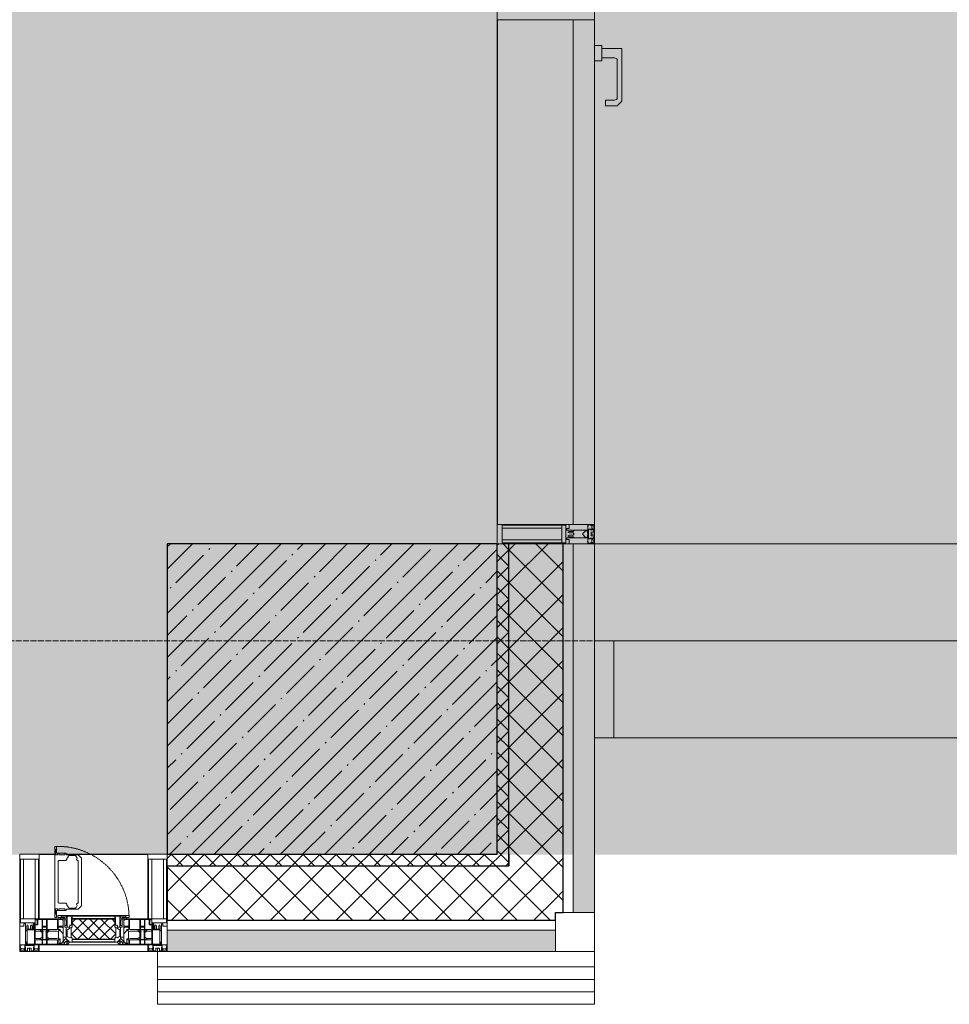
# Model space of a CAD drawing. Header units: millimetres. Extents: x -521669 to 178656, y -69521 to 500758.
# Tile 75 of 256: x -175633 to -173239, y 458477 to 461013. Entities that reach past the tile are written whole.
import ezdxf

# ---------------------------------------------------------------- set-up
doc = ezdxf.new("R2010")
doc.units = ezdxf.units.MM
doc.linetypes.add('-D1-02х01', pattern=[3, 2, -1])
doc.linetypes.add('-D1d1-15x02', pattern=[19, 15, -2, 0, -2])
for name, color, linetype, lineweight in [('_0', 7, 'Continuous', 13), ('A-DETL-GENF', 7, 'Continuous', 5), ('A-DETL-MBND', 7, 'Continuous', 9), ('A-GLAZ', 7, 'Continuous', 5), ('A-GLAZ-CURT', 8, 'Continuous', 5), ('A-GLAZ-CWMG', 8, 'Continuous', 5), ('A-WALL', 7, 'Continuous', 5), ('A-WALL-FNSH', 8, 'Continuous', 5), ('I-WALL', 7, 'Continuous', 5), ('S-COLS', 7, 'Continuous', 5), ('S-GRID', 7, 'Continuous', 5), ('Ограждение', 7, 'Continuous', 5)]:
    doc.layers.add(name, color=color, linetype=linetype, lineweight=lineweight)
pattern_1 = [(45, (0, 0), (-21.213203, 21.213203), []), (135, (0, 0), (-21.213203, -21.213203), [])]
pattern_2 = [(45, (0, 0), (-42.4264, 42.4264), []), (135, (0, 0), (-42.4264, -42.4264), [])]

# ---------------------------------------------------------------- blocks, each defined once
blk = doc.blocks.new('A_PAN_DOR_Структурные - EXT_3_Single_Витраж-5276311-50_AS_M_L34')
at = {"layer": 'A-DETL-MBND'}
blk.add_hatch(color=256, dxfattribs=at).paths.add_polyline_path([(-427.8, 29), (-427.8, 59), (-439.8, 71), (-575.8, 71), (-576, 19), (-583.8, 19), (-583.8, 0), (-543.8, 0), (-543.8, 19), (-551.8, 19.8), (-550.8, 55.5), (-548.3, 58.1), (-544.8, 59), (-446.3, 58.1), (-443.7, 55.5), (-442.8, 52), (-442.8, 29), (-439.8, 29)])
for p, q in [((-575.8, 71), (-575.8, 19)), ((-439.8, 71), (-575.8, 71)), ((-551.8, 19), (-551.8, 52)), ((-544.8, 59), (-449.8, 59)), ((-442.8, 52), (-442.8, 29)), ((-427.8, 59), (-439.8, 71)), ((-427.8, 29), (-427.8, 59)), ((-442.8, 29), (-427.8, 29)), ((-575.8, 19), (-583.8, 19)), ((-583.8, 19), (-583.8, 0)), ((-551.8, 19), (-575.8, 19)), ((-543.8, 19), (-551.8, 19)), ((-543.8, 0), (-543.8, 19))]:
    blk.add_line(p, q, dxfattribs=at)
for centre, start, end in [((-544.8, 52), 90, 180), ((-449.8, 52), 0, 90)]:
    blk.add_arc(centre, 7, start, end, dxfattribs=at)
blk = doc.blocks.new('Rectangular Mullion - R_StandardFrame_50Wx250H_ALU-3934083-50_AS_M_L34')
at = {"layer": 'A-DETL-MBND'}
for p, q in [((18150, -200), (18150, 50)), ((19900, 50), (18150, 50)), ((19650, -200), (18150, -200))]:
    blk.add_line(p, q, dxfattribs=at)
blk = doc.blocks.new('Rectangular Mullion - R_StandardFrame_50Wx250H_ALU-5000603-50_AS_M_L34')
at = {"layer": 'A-DETL-MBND'}
for p, q in [((-50, 0), (-50, 250)), ((-50, 250), (0, 250)), ((0, 0), (-50, 0))]:
    blk.add_line(p, q, dxfattribs=at)
blk = doc.blocks.new('System Panel - A_PAN_Glass-5157741-50_AS_M_L34')
at = {"layer": 'A-GLAZ-CURT'}
for p, q in [((650, 55), (-650, 55)), ((-650, 55), (-650, 0)), ((650, 0), (650, 55)), ((-650, 0), (650, 0))]:
    blk.add_line(p, q, dxfattribs=at)
blk = doc.blocks.new('Rectangular Mullion - R_StandardFrame_50Wx250H-5193513-50_AS_M_L34')
at = {"layer": 'A-GLAZ-CWMG', "lineweight": 9}
for p, q in [((-25, -250), (-25, 0)), ((-25, 0), (25, 0)), ((25, 0), (25, -250)), ((25, -250), (-25, -250))]:
    blk.add_line(p, q, dxfattribs=at)
blk = doc.blocks.new('Rectangular Mullion - R_StandardFrame_50Wx250H-3950469-50_AS_M_L34')
at = {"layer": 'A-GLAZ-CWMG'}
blk.add_line((17850, 1650), (17850, 350), dxfattribs=at)
blk = doc.blocks.new('Rectangular Mullion - 50Wx250H-V6-50_AS_M_L34')
at = {"layer": 'A-DETL-GENF'}
for p, q in [((-25, 84), (-25, 250)), ((-25, 250), (0, 250)), ((-23, 237.3), (0, 237.3)), ((-23, 237.3), (-23, 84)), ((-14.9, 84), (-14.9, 237.3)), ((25, 250), (0, 250)), ((23, 237.3), (0, 237.3)), ((14.9, 84), (14.9, 237.3)), ((23, 237.3), (23, 73.6)), ((25, 65.2), (25, 250)), ((0, 84), (-15, 84)), ((0, 84), (23, 84)), ((-0.5, 73.6), (-15, 73.6)), ((-10, 71.3), (-12, 71.3)), ((-10, 57.4), (-10, 71.3)), ((-7, 65.2), (-5.9, 67.3)), ((-7, 65.2), (-7, 57)), ((-4.1, 67.3), (-5.9, 67.3)), ((-4.1, 67.3), (-2.9, 65.1)), ((-2.9, 65.1), (-2.9, 57)), ((0.5, 73.6), (23, 73.6)), ((4.1, 67.3), (2.9, 65.1)), ((2.9, 65.1), (2.9, 57)), ((4.1, 67.3), (5.9, 67.3)), ((7, 65.2), (5.9, 67.3)), ((7, 65.2), (7, 54.7)), ((8.7, 53), (7, 54.7)), ((8.7, 53), (10, 53)), ((10, 71.3), (14, 71.3)), ((10, 53), (10, 71.3)), ((10, 53), (10, 17)), ((14, 71.3), (14, 65.2)), ((14, 65.2), (25, 65.2)), ((8.5, 23), (6, 25.5)), ((-23.8, 14.6), (-25, 14.2)), ((-25, 0), (-25, 14.2)), ((-23.8, 17), (-23.8, 14.6)), ((-22.5, 10.6), (-23.8, 14.6)), ((-22.5, 10.6), (-23.7, 9.9)), ((-23.7, 1.3), (-23.7, 9.9)), ((-23.7, 1.3), (-11.8, 1.3)), ((-23.2, 10.2), (-22.5, 8)), ((-22.5, 8), (-22.5, 4.5)), ((-21.3, 4.5), (-22.5, 4.5)), ((-22.3, 17), (-22.3, 16)), ((-22.3, 16), (-21.3, 16)), ((-19.9, 17), (-21.3, 16)), ((-21.3, 4.5), (-21.3, 6.5)), ((-21.3, 6.5), (-14.2, 6.5)), ((-7.4, 16.6), (-18.4, 16.6)), ((-14.2, 6.5), (-14.2, 4.5)), ((-13.2, 4.5), (-14.2, 4.5)), ((-13.2, 4.5), (-12.2, 7.2)), ((-12.7, 7.6), (-11.3, 11.4)), ((-12.7, 7.6), (-11.8, 6.9)), ((-12.2, 9), (-12.2, 14.8)), ((-12.2, 14.8), (0, 14.8)), ((-11.8, 1.3), (-11.8, 6.9)), ((-10.5, 11.2), (-11.3, 11.4)), ((-10.5, 1.5), (-10.5, 11.2)), ((-4.8, 1.5), (-10.5, 1.5)), ((0, 8), (-4.8, 8)), ((-4.8, 1.5), (-4.8, 8)), ((-2.6, 16.8), (0, 16.8)), ((2.6, 16.8), (0, 16.8)), ((0, 14.8), (0, 16.8)), ((0, 14.8), (0, 16.8)), ((12.2, 14.8), (0, 14.8)), ((0, 0), (0, 8)), ((0, 8), (4.8, 8)), ((0, 0), (0, 8)), ((4.8, 1.5), (4.8, 8)), ((4.8, 1.5), (10.5, 1.5)), ((6, 18), (7.4, 18)), ((7.4, 18), (7.4, 16.6)), ((7.4, 16.6), (18.4, 16.6)), ((7.5, 18.5), (8.5, 18.5)), ((7.5, 17), (7.5, 18.5)), ((10, 17), (7.5, 17)), ((8.5, 18.5), (8.5, 23)), ((10.5, 11.2), (11.3, 11.4)), ((10.5, 1.5), (10.5, 11.2)), ((12.7, 7.6), (11.3, 11.4)), ((12.7, 7.6), (11.8, 6.9)), ((11.8, 1.3), (11.8, 6.9)), ((23.7, 1.3), (11.8, 1.3)), ((12.2, 9), (12.2, 14.8)), ((13.2, 4.5), (12.2, 7.2)), ((13.2, 4.5), (14.2, 4.5)), ((21.3, 6.5), (14.2, 6.5)), ((14.2, 6.5), (14.2, 4.5)), ((18.4, 16.6), (19, 17.6)), ((19, 17.6), (21.3, 16)), ((22.3, 16), (21.3, 16)), ((21.3, 4.5), (21.3, 6.5)), ((21.3, 4.5), (22.5, 4.5)), ((22.3, 17), (22.3, 16)), ((22.3, 17), (23.8, 17)), ((22.5, 10.6), (23.8, 14.6)), ((22.5, 10.6), (23.7, 9.9)), ((23.2, 10.2), (22.5, 8)), ((22.5, 8), (22.5, 4.5)), ((23.7, 1.3), (23.7, 9.9)), ((23.8, 17), (23.8, 14.6)), ((23.8, 14.6), (25, 14.2)), ((25, 0), (25, 14.2)), ((-25, 0), (0, 0)), ((25, 0), (0, 0))]:
    blk.add_line(p, q, dxfattribs=at)
for centre, start, end in [((-0.5, 73.1), 360, 90), ((0.5, 73.1), 90, 180)]:
    blk.add_arc(centre, 0.5, start, end, dxfattribs=at)
blk = doc.blocks.new('Rectangular Mullion - R_StandardFrame_50Wx250H-V14-50_AS_M_L34')
at = {"layer": 'A-GLAZ-CWMG', "lineweight": 9}
for p, q in [((-25, 84), (-25, 250)), ((-25, 250), (25, 250)), ((25, 250), (25, 0)), ((-25, 0), (-25, 17)), ((25, 0), (-25, 0))]:
    blk.add_line(p, q, dxfattribs=at)
blk = doc.blocks.new('A_PAN_Створка - 383мм-V16-50_AS_M_L34')
at = {"layer": 'A-GLAZ-CURT'}
h = blk.add_hatch(dxfattribs=at)
h.set_pattern_fill('FP_12', color=256, style=0, pattern_type=2)
h.set_pattern_definition([(225, (16810, -750), (14.142136, -14.142136), []), (315, (16810, -750), (14.142136, 14.142136), [])])
h.paths.add_polyline_path([(-54.5, -31.8), (-54.9, -34.1), (-57.2, -36.4), (-57.2, -60.8), (-54.6, -63.4), (-53.6, -82.7), (54.6, -81.8), (55.5, -62.5), (57.2, -60.8), (57.2, -36.4), (54.9, -34.1), (54.5, -31.8), (-33.4, -31.8)])
at = {"layer": 'A-DETL-GENF'}
for p, q in [((-70, -32.1), (-61.4, -23.5)), ((61.4, -23.5), (-61.4, -23.5)), ((-54.9, -25.8), (-53.9, -24.8)), ((-53.9, -24.8), (53.9, -24.8)), ((54.9, -25.8), (53.9, -24.8)), ((70, -32.1), (61.4, -23.5)), ((-70, -62.5), (-70, -32.1)), ((-67.8, -38.3), (-65.7, -37.4)), ((-67.8, -55.7), (-67.8, -38.3)), ((-65.7, -37.4), (-60.8, -34.7)), ((-60.8, -34.7), (-57.3, -35.9)), ((-55.2, -33.8), (-57.3, -35.9)), ((-54.9, -34.1), (-57.2, -36.4)), ((-57.2, -36.4), (-57.2, -60.8)), ((-55.2, -33.8), (-54.8, -31.5)), ((-54.9, -29.5), (-54.9, -25.8)), ((-53.9, -30.5), (-54.9, -29.5)), ((-54.5, -31.8), (-54.9, -34.1)), ((0, -31.5), (-54.8, -31.5)), ((54.5, -31.8), (-54.5, -31.8)), ((53.9, -30.5), (-53.9, -30.5)), ((0, -31.5), (54.8, -31.5)), ((53.9, -30.5), (54.9, -29.5)), ((54.9, -34.1), (54.5, -31.8)), ((55.2, -33.8), (54.8, -31.5)), ((54.9, -29.5), (54.9, -25.8)), ((57.2, -36.4), (54.9, -34.1)), ((55.2, -33.8), (57.3, -35.9)), ((57.2, -60.8), (57.2, -36.4)), ((60.8, -34.7), (57.3, -35.9)), ((65.7, -37.4), (60.8, -34.7)), ((67.8, -38.3), (65.7, -37.4)), ((67.8, -55.7), (67.8, -38.3)), ((70, -62.5), (70, -32.1)), ((-73.9, -62.5), (-70, -62.5)), ((-73.9, -87.5), (-73.9, -62.5)), ((-69.4, -66.5), (-73.9, -66.5)), ((-69.4, -81.5), (-69.4, -66.5)), ((-61.7, -62.5), (-67.9, -62.5)), ((-67.9, -62.5), (-67.9, -89.3)), ((-66, -56.5), (-67.8, -55.7)), ((-66, -56.5), (-62, -59.1)), ((-62, -59.1), (-60.7, -61)), ((-61.7, -64.9), (-61.7, -62.5)), ((-60.1, -67.7), (-61.7, -64.9)), ((-60.7, -61), (-57.4, -61)), ((-56.4, -67.7), (-60.1, -67.7)), ((-57.4, -61), (-54.9, -63.5)), ((-57.2, -60.8), (-54.6, -63.4)), ((-56.4, -89.4), (-56.4, -67.7)), ((-54.9, -63.5), (-54.9, -81.9)), ((-54.6, -63.4), (-54.6, -81.8)), ((54.6, -63.4), (57.2, -60.8)), ((54.6, -81.8), (54.6, -63.4)), ((57.4, -61), (54.9, -63.5)), ((54.9, -63.5), (54.9, -81.9)), ((56.4, -67.7), (60.1, -67.7)), ((56.4, -89.4), (56.4, -67.7)), ((60.7, -61), (57.4, -61)), ((60.1, -67.7), (61.7, -64.9)), ((62, -59.1), (60.7, -61)), ((61.7, -62.5), (67.9, -62.5)), ((61.7, -64.9), (61.7, -62.5)), ((66, -56.5), (62, -59.1)), ((66, -56.5), (67.8, -55.7)), ((67.9, -62.5), (67.9, -89.3)), ((69.4, -66.5), (73.9, -66.5)), ((69.4, -81.5), (69.4, -66.5)), ((73.9, -62.5), (70, -62.5)), ((73.9, -87.5), (73.9, -62.5)), ((-91.5, -87.5), (-73.9, -87.5)), ((-91.5, -92), (-91.5, -87.5)), ((-91.5, -92), (91.5, -92)), ((-83.4, -90.3), (-83.4, -87.5)), ((-83.4, -90.3), (-69.4, -90.3)), ((-73.9, -81.5), (-69.4, -81.5)), ((-69.4, -85.5), (-73.9, -85.5)), ((-69.4, -90.3), (-69.4, -85.5)), ((-67.9, -89.3), (-66.9, -90.3)), ((-66.9, -90.3), (-57.4, -90.3)), ((-57.4, -90.3), (-56.4, -89.4)), ((-54.9, -81.9), (-53.8, -83)), ((-54.9, -85.6), (-53.9, -84.6)), ((-54.9, -89.3), (-54.9, -85.6)), ((-53.9, -90.3), (-54.9, -89.3)), ((-54.6, -81.8), (-53.6, -82.7)), ((-53.9, -84.6), (53.9, -84.6)), ((53.9, -90.3), (-53.9, -90.3)), ((53.8, -83), (-53.8, -83)), ((-53.6, -82.7), (53.6, -82.7)), ((53.6, -82.7), (54.6, -81.8)), ((54.9, -81.9), (53.8, -83)), ((54.9, -85.6), (53.9, -84.6)), ((53.9, -90.3), (54.9, -89.3)), ((54.9, -89.3), (54.9, -85.6)), ((57.4, -90.3), (56.4, -89.4)), ((66.9, -90.3), (57.4, -90.3)), ((67.9, -89.3), (66.9, -90.3)), ((73.9, -81.5), (69.4, -81.5)), ((69.4, -85.5), (73.9, -85.5)), ((69.4, -90.3), (69.4, -85.5)), ((83.4, -90.3), (69.4, -90.3)), ((91.5, -87.5), (73.9, -87.5)), ((83.4, -90.3), (83.4, -87.5)), ((91.5, -92), (91.5, -87.5))]:
    blk.add_line(p, q, dxfattribs=at)
at = {"layer": 'A-DETL-GENF', "color": 9, "true_color": 0xc8c8c8}
for p, q in [((95.1, -87.5), (95.1, -105.1)), ((99.6, -87.5), (95.1, -87.5)), ((97.9, -95.6), (95.1, -95.6)), ((97.9, -95.6), (97.9, -109.6)), ((99.6, -270.5), (99.6, -87.5)), ((39.7, -109), (31.1, -117.6)), ((31.1, -117.6), (31.1, -240.4)), ((41.4, -123.8), (39.1, -124.2)), ((39.1, -179), (39.1, -124.2)), ((70.1, -109), (39.7, -109)), ((41.4, -123.8), (43.5, -121.7)), ((45, -113.3), (42.3, -118.2)), ((42.3, -118.2), (43.5, -121.7)), ((45.9, -111.2), (45, -113.3)), ((63.3, -111.2), (45.9, -111.2)), ((64.1, -113), (63.3, -111.2)), ((64.1, -113), (66.7, -117)), ((66.7, -117), (68.6, -118.3)), ((68.6, -118.3), (68.6, -121.6)), ((68.6, -121.6), (71.1, -124.1)), ((70.1, -105.1), (70.1, -109)), ((95.1, -105.1), (70.1, -105.1)), ((71.1, -124.1), (89.5, -124.1)), ((74.1, -109.6), (74.1, -105.1)), ((89.1, -109.6), (74.1, -109.6)), ((89.1, -105.1), (89.1, -109.6)), ((89.5, -124.1), (90.6, -125.2)), ((90.6, -125.2), (90.6, -232.8)), ((93.1, -109.6), (93.1, -105.1)), ((97.9, -109.6), (93.1, -109.6)), ((39.1, -179), (39.1, -233.8)), ((39.7, -249), (31.1, -240.4)), ((41.4, -234.2), (39.1, -233.8)), ((70.1, -249), (39.7, -249)), ((41.4, -234.2), (43.5, -236.3)), ((42.3, -239.8), (43.5, -236.3)), ((45, -244.7), (42.3, -239.8)), ((45.9, -246.8), (45, -244.7)), ((63.3, -246.8), (45.9, -246.8)), ((64.1, -245), (63.3, -246.8)), ((64.1, -245), (66.7, -241)), ((66.7, -241), (68.6, -239.7)), ((68.6, -236.4), (71.1, -233.9)), ((68.6, -239.7), (68.6, -236.4)), ((70.1, -252.9), (70.1, -249)), ((95.1, -252.9), (70.1, -252.9)), ((71.1, -233.9), (89.5, -233.9)), ((74.1, -248.4), (74.1, -252.9)), ((89.1, -248.4), (74.1, -248.4)), ((89.1, -252.9), (89.1, -248.4)), ((89.5, -233.9), (90.6, -232.8)), ((93.1, -248.4), (93.1, -252.9)), ((97.9, -248.4), (93.1, -248.4)), ((95.1, -270.5), (95.1, -252.9)), ((97.9, -262.4), (97.9, -248.4)), ((97.9, -262.4), (95.1, -262.4)), ((99.6, -270.5), (95.1, -270.5))]:
    blk.add_line(p, q, dxfattribs=at)
at = {"layer": 'A-GLAZ'}
for p, q in [((-67.9, -17), (-171, -17)), ((-171, -17), (-171, -57)), ((-171, -18.5), (-153.5, -18.5)), ((-153.5, -18.5), (-152, -20)), ((-152, -20), (-152, -73.5)), ((-150.5, -17), (-150.5, -29.4)), ((-132.4, -18.6), (-150.5, -18.6)), ((-132.4, -29.4), (-132.4, -18.6)), ((-131, -18.2), (-131, -29.5)), ((-120.8, -18.2), (-131, -18.2)), ((-120.8, -18.2), (-120.8, -29.5)), ((-119.3, -18.6), (-92.5, -18.6)), ((-119.3, -29.4), (-119.3, -18.6)), ((-92.5, -18.6), (-92.5, -29.4)), ((-90.8, -18.5), (-90.8, -29.4)), ((-87.3, -18.5), (-90.8, -18.5)), ((-87.3, -20.4), (-87.3, -18.5)), ((-87.3, -20.4), (-87.3, -21.9)), ((-84.8, -20.4), (-87.3, -20.4)), ((-87.3, -21.9), (-85.9, -21.9)), ((-85.9, -18.2), (-85.9, -20.4)), ((-75.9, -18.2), (-85.9, -18.2)), ((-85.9, -21.9), (-85.9, -29.4)), ((-83.4, -20.4), (-84.8, -20.4)), ((-70, -33.8), (-83.4, -20.4)), ((-78, -84), (-78, -23.5)), ((-78, -23.5), (-67.9, -23.5)), ((-75.9, -21.5), (-75.9, -18.2)), ((-75.9, -21.5), (-75.9, -23.5)), ((-74.9, -21.5), (-75.9, -21.5)), ((-75.9, -23.5), (-73, -23.5)), ((-74.9, -17.9), (-74.9, -21.5)), ((-68.9, -17.9), (-74.9, -17.9)), ((-67.2, -29.3), (-73, -23.5)), ((-61.4, -23.5), (-70, -32.1)), ((-68.9, -21.5), (-68.9, -17.9)), ((-67.9, -21.5), (-68.9, -21.5)), ((67.9, -17), (-67.9, -17)), ((-61.4, -23.5), (-67.9, -17)), ((-67.9, -17), (-67.9, -23.5)), ((-67.9, -17), (67.9, -17)), ((-67.9, -21.5), (-67.9, -23.5)), ((-67.9, -23.5), (-64.6, -26.8)), ((-67.9, -23.5), (-64.6, -26.8)), ((-64.6, -26.8), (-61.4, -23.5)), ((61.4, -23.5), (-61.4, -23.5)), ((67.9, -17), (61.4, -23.5)), ((70, -32.1), (61.4, -23.5)), ((61.4, -23.5), (64.6, -26.8)), ((67.9, -23.5), (64.6, -26.8)), ((64.6, -26.8), (67.9, -23.5)), ((67.2, -29.3), (73, -23.5)), ((67.9, -23.5), (67.9, -17)), ((171, -17), (67.9, -17)), ((67.9, -21.5), (67.9, -23.5)), ((67.9, -21.5), (68.9, -21.5)), ((67.9, -23.5), (78, -23.5)), ((68.9, -17.9), (74.9, -17.9)), ((68.9, -21.5), (68.9, -17.9)), ((70, -33.8), (83.4, -20.4)), ((75.9, -23.5), (73, -23.5)), ((74.9, -17.9), (74.9, -21.5)), ((74.9, -21.5), (75.9, -21.5)), ((75.9, -18.2), (85.9, -18.2)), ((75.9, -21.5), (75.9, -18.2)), ((75.9, -21.5), (75.9, -23.5)), ((78, -23.5), (78, -84)), ((83.4, -20.4), (84.8, -20.4)), ((84.8, -20.4), (87.3, -20.4)), ((85.9, -18.2), (85.9, -20.4)), ((85.9, -21.9), (85.9, -29.4)), ((87.3, -21.9), (85.9, -21.9)), ((87.3, -18.5), (90.8, -18.5)), ((87.3, -20.4), (87.3, -18.5)), ((87.3, -20.4), (87.3, -21.9)), ((90.8, -18.5), (90.8, -29.4)), ((92.5, -18.6), (92.5, -29.4)), ((119.3, -18.6), (92.5, -18.6)), ((119.3, -29.4), (119.3, -18.6)), ((120.8, -18.2), (120.8, -29.5)), ((120.8, -18.2), (131, -18.2)), ((131, -18.2), (131, -29.5)), ((132.4, -18.6), (150.5, -18.6)), ((132.4, -29.4), (132.4, -18.6)), ((150.5, -17), (150.5, -29.4)), ((153.5, -18.5), (152, -20)), ((152, -20), (152, -73.5)), ((171, -18.5), (153.5, -18.5)), ((171, -57), (171, -17)), ((-150.5, -29.4), (-132.4, -29.4)), ((-150.5, -33.6), (-150.5, -68)), ((-136.3, -33.6), (-150.5, -33.6)), ((-137.2, -31), (-135.8, -35)), ((-132.5, -31), (-137.2, -31)), ((-132.1, -36.8), (-135.8, -35)), ((-132.1, -49), (-135.8, -50.8)), ((-132.5, -31.9), (-133.4, -33.7)), ((-133.4, -33.7), (-130.1, -35.3)), ((-133.4, -52), (-130.1, -50.4)), ((-132.5, -31.9), (-132.5, -31)), ((-132.1, -49), (-132.1, -36.8)), ((-131, -29.5), (-120.8, -29.5)), ((-131, -30.9), (-131, -33)), ((-120.8, -30.9), (-131, -30.9)), ((-129.4, -34.6), (-131, -33)), ((-130.1, -35.3), (-129.4, -34.6)), ((-130.1, -35.3), (-130.1, -50.4)), ((-130.1, -50.4), (-129.4, -51.1)), ((-122.4, -34.6), (-120.8, -33)), ((-121.7, -35.3), (-122.4, -34.6)), ((-121.7, -50.4), (-122.4, -51.1)), ((-118.4, -33.7), (-121.7, -35.3)), ((-121.7, -35.3), (-121.7, -50.4)), ((-118.4, -52), (-121.7, -50.4)), ((-120.8, -30.9), (-120.8, -33)), ((-119.7, -36.8), (-115.9, -35)), ((-119.7, -49), (-119.7, -36.8)), ((-119.7, -49), (-115.9, -50.8)), ((-92.5, -29.4), (-119.3, -29.4)), ((-119.3, -31), (-114.6, -31)), ((-119.3, -31.9), (-119.3, -31)), ((-119.3, -31.9), (-118.4, -33.7)), ((-114.6, -31), (-115.9, -35)), ((-94.1, -33.5), (-115.4, -33.5)), ((-89.9, -35.1), (-94.1, -33.5)), ((-90.8, -29.4), (-85.9, -29.4)), ((-89.9, -32.5), (-89.9, -35.1)), ((-85.9, -32.5), (-89.9, -32.5)), ((-89.9, -35.1), (-89.9, -50.9)), ((-85.9, -29.4), (-85.9, -32.5)), ((-85.9, -53.5), (-78, -45.6)), ((-78, -36.8), (-70, -36.8)), ((-78, -45.6), (-78, -36.8)), ((-70, -32.1), (-70, -62.5)), ((-70, -36.8), (-70, -33.8)), ((-64.6, -26.8), (-67.2, -29.3)), ((64.6, -26.8), (67.2, -29.3)), ((70, -62.5), (70, -32.1)), ((70, -36.8), (70, -33.8)), ((78, -36.8), (70, -36.8)), ((78, -45.6), (78, -36.8)), ((85.9, -53.5), (78, -45.6)), ((85.9, -29.4), (85.9, -32.5)), ((90.8, -29.4), (85.9, -29.4)), ((85.9, -32.5), (89.9, -32.5)), ((89.9, -32.5), (89.9, -35.1)), ((89.9, -35.1), (94.1, -33.5)), ((89.9, -35.1), (89.9, -50.9)), ((92.5, -29.4), (119.3, -29.4)), ((94.1, -33.5), (115.4, -33.5)), ((114.6, -31), (115.9, -35)), ((119.3, -31), (114.6, -31)), ((119.7, -36.8), (115.9, -35)), ((119.7, -49), (115.9, -50.8)), ((119.3, -31.9), (118.4, -33.7)), ((118.4, -33.7), (121.7, -35.3)), ((118.4, -52), (121.7, -50.4)), ((119.3, -31.9), (119.3, -31)), ((119.7, -49), (119.7, -36.8)), ((131, -29.5), (120.8, -29.5)), ((120.8, -30.9), (120.8, -33)), ((120.8, -30.9), (131, -30.9)), ((122.4, -34.6), (120.8, -33)), ((121.7, -35.3), (122.4, -34.6)), ((121.7, -35.3), (121.7, -50.4)), ((121.7, -50.4), (122.4, -51.1)), ((129.4, -34.6), (131, -33)), ((130.1, -35.3), (129.4, -34.6)), ((130.1, -50.4), (129.4, -51.1)), ((133.4, -33.7), (130.1, -35.3)), ((130.1, -35.3), (130.1, -50.4)), ((133.4, -52), (130.1, -50.4)), ((131, -30.9), (131, -33)), ((132.1, -36.8), (135.8, -35)), ((132.1, -49), (132.1, -36.8)), ((132.1, -49), (135.8, -50.8)), ((150.5, -29.4), (132.4, -29.4)), ((132.5, -31), (137.2, -31)), ((132.5, -31.9), (132.5, -31)), ((132.5, -31.9), (133.4, -33.7)), ((137.2, -31), (135.8, -35)), ((136.3, -33.6), (150.5, -33.6)), ((150.5, -33.6), (150.5, -68)), ((-171, -55.5), (-152, -55.5)), ((-171, -57), (-156, -57)), ((-153, -60), (-153, -73.5)), ((-153, -73.5), (-150, -73.5)), ((-136.4, -52.4), (-150.5, -52.4)), ((-150.5, -56.6), (-132.4, -56.6)), ((-150.5, -68), (-143.5, -68)), ((-150.5, -69.5), (-150.5, -73.5)), ((-145, -69.5), (-150.5, -69.5)), ((-150, -73.5), (-150, -84)), ((-145, -69.5), (-145, -79.5)), ((-143.5, -68), (-143.5, -81)), ((-137.2, -54.8), (-135.8, -50.8)), ((-132.5, -54.8), (-137.2, -54.8)), ((-132.5, -53.8), (-133.4, -52)), ((-132.5, -53.8), (-132.5, -54.8)), ((-132.4, -56.6), (-132.4, -82.5)), ((-129.4, -51.1), (-131, -52.7)), ((-131, -55.1), (-131, -52.7)), ((-120.8, -55.1), (-131, -55.1)), ((-131, -56.5), (-131, -62.6)), ((-131, -56.5), (-120.8, -56.5)), ((-120.8, -62.6), (-131, -62.6)), ((-131, -64.6), (-120.8, -64.6)), ((-131, -82.5), (-131, -64.6)), ((-122.4, -51.1), (-120.8, -52.7)), ((-120.8, -55.1), (-120.8, -52.7)), ((-120.8, -56.5), (-120.8, -62.6)), ((-120.8, -82.5), (-120.8, -64.6)), ((-119.3, -53.8), (-118.4, -52)), ((-119.3, -53.8), (-119.3, -54.8)), ((-119.3, -54.8), (-114.6, -54.8)), ((-119.3, -56.6), (-119.3, -82.5)), ((-92.5, -56.6), (-119.3, -56.6)), ((-114.6, -54.8), (-115.9, -50.8)), ((-94.1, -52.5), (-115.3, -52.5)), ((-89.9, -50.9), (-94.1, -52.5)), ((-92.5, -56.6), (-92.5, -82.5)), ((-90.8, -56.6), (-85.9, -56.6)), ((-90.8, -62.7), (-90.8, -56.6)), ((-80.4, -62.7), (-90.8, -62.7)), ((-90.8, -64.6), (-90.8, -82.5)), ((-80.1, -64.6), (-90.8, -64.6)), ((-89.9, -52.2), (-89.9, -50.9)), ((-89.9, -52.2), (-88.6, -53.5)), ((-85.9, -53.5), (-88.6, -53.5)), ((-85.9, -56.6), (-85.9, -53.5)), ((-80.4, -61.1), (-80.4, -62.7)), ((-78, -61.1), (-80.4, -61.1)), ((-80.1, -66.1), (-80.1, -64.6)), ((-78, -66.1), (-80.1, -66.1)), ((-78, -66.1), (-78, -61.1)), ((-70, -62.5), (-73.9, -62.5)), ((-73.9, -62.5), (-73.9, -87.5)), ((73.9, -62.5), (70, -62.5)), ((73.9, -87.5), (73.9, -62.5)), ((78, -61.1), (80.4, -61.1)), ((78, -66.1), (78, -61.1)), ((78, -66.1), (80.1, -66.1)), ((80.1, -64.6), (90.8, -64.6)), ((80.1, -66.1), (80.1, -64.6)), ((80.4, -61.1), (80.4, -62.7)), ((80.4, -62.7), (90.8, -62.7)), ((85.9, -53.5), (88.6, -53.5)), ((85.9, -56.6), (85.9, -53.5)), ((90.8, -56.6), (85.9, -56.6)), ((89.9, -52.2), (88.6, -53.5)), ((89.9, -50.9), (94.1, -52.5)), ((89.9, -52.2), (89.9, -50.9)), ((90.8, -62.7), (90.8, -56.6)), ((90.8, -64.6), (90.8, -82.5)), ((92.5, -56.6), (119.3, -56.6)), ((92.5, -56.6), (92.5, -82.5)), ((94.1, -52.5), (115.3, -52.5)), ((114.6, -54.8), (115.9, -50.8)), ((119.3, -54.8), (114.6, -54.8)), ((119.3, -53.8), (118.4, -52)), ((119.3, -53.8), (119.3, -54.8)), ((119.3, -56.6), (119.3, -82.5)), ((122.4, -51.1), (120.8, -52.7)), ((120.8, -55.1), (120.8, -52.7)), ((120.8, -55.1), (131, -55.1)), ((120.8, -56.5), (120.8, -62.6)), ((131, -56.5), (120.8, -56.5)), ((120.8, -62.6), (131, -62.6)), ((120.8, -82.5), (120.8, -64.6)), ((131, -64.6), (120.8, -64.6)), ((129.4, -51.1), (131, -52.7)), ((131, -55.1), (131, -52.7)), ((131, -56.5), (131, -62.6)), ((131, -82.5), (131, -64.6)), ((150.5, -56.6), (132.4, -56.6)), ((132.4, -56.6), (132.4, -82.5)), ((132.5, -53.8), (133.4, -52)), ((132.5, -53.8), (132.5, -54.8)), ((132.5, -54.8), (137.2, -54.8)), ((137.2, -54.8), (135.8, -50.8)), ((136.4, -52.4), (150.5, -52.4)), ((143.5, -68), (143.5, -81)), ((150.5, -68), (143.5, -68)), ((145, -69.5), (150.5, -69.5)), ((145, -69.5), (145, -79.5)), ((150, -84), (150, -73.5)), ((150, -73.5), (153, -73.5)), ((150.5, -69.5), (150.5, -73.5)), ((171, -55.5), (152, -55.5)), ((153, -73.5), (153, -60)), ((156, -57), (171, -57)), ((-150, -84), (-78, -84)), ((-148.5, -81), (-148.5, -82.5)), ((-143.5, -81), (-148.5, -81)), ((-148.5, -82.5), (-132.4, -82.5)), ((-131, -82.5), (-120.8, -82.5)), ((-119.3, -82.5), (-92.5, -82.5)), ((-73.9, -87.5), (-91.5, -87.5)), ((-91.5, -87.5), (-91.5, -92)), ((-91.5, -92), (91.5, -92)), ((-90.8, -82.5), (-79.5, -82.5)), ((-78, -84), (-85, -84)), ((-85, -84), (-85, -87.5)), ((-85, -87.5), (-78, -87.5)), ((-79.5, -80.6), (-78, -80.6)), ((-79.5, -82.5), (-79.5, -80.6)), ((-78, -87.5), (-78, -84)), ((-78, -84), (-73.9, -84)), ((73.9, -84), (78, -84)), ((91.5, -87.5), (73.9, -87.5)), ((79.5, -80.6), (78, -80.6)), ((78, -87.5), (78, -84)), ((78, -84), (85, -84)), ((78, -84), (150, -84)), ((85, -87.5), (78, -87.5)), ((79.5, -82.5), (79.5, -80.6)), ((90.8, -82.5), (79.5, -82.5)), ((85, -84), (85, -87.5)), ((91.5, -92), (91.5, -87.5)), ((119.3, -82.5), (92.5, -82.5)), ((131, -82.5), (120.8, -82.5)), ((148.5, -82.5), (132.4, -82.5)), ((143.5, -81), (148.5, -81)), ((148.5, -81), (148.5, -82.5))]:
    blk.add_line(p, q, dxfattribs=at)
for centre, start, end in [((-156, -60), 0, 90), ((156, -60), 90, 180)]:
    blk.add_arc(centre, 3, start, end, dxfattribs=at)
at = {"layer": 'A-GLAZ', "linetype": '-D1-02х01'}
blk.add_arc((91.4, -87.5), 183, 181.4091, 271.1445, dxfattribs=at)
blk = doc.blocks.new('Rectangular Mullion - R_StandardFrame_50Wx250H-3323618-50_AS_M_L34')
at = {"layer": 'A-GLAZ-CWMG'}
for p, q in [((10710.4, -500), (10670, -500)), ((10950, -500), (10739.9, -500)), ((10950, -750), (10670, -750))]:
    blk.add_line(p, q, dxfattribs=at)
blk = doc.blocks.new('Quad Corner Mullion - Q_0_100_-50-4783203-50_AS_M_L34')
at = {"layer": 'A-GLAZ-CWMG', "lineweight": 9}
for p, q in [((-100, 100), (0, 100)), ((-100, 0), (-100, 100)), ((0, 100), (0, 0)), ((0, 0), (-100, 0))]:
    blk.add_line(p, q, dxfattribs=at)
blk = doc.blocks.new('Rectangular Mullion - 50Wx250H-2623690-50_AS_M_L34')
at = {"layer": 'A-DETL-GENF'}
for p, q in [((-25, 65.2), (-25, 250)), ((-25, 250), (0, 250)), ((-23, 237.3), (0, 237.3)), ((-23, 237.3), (-23, 73.6)), ((-14.9, 84), (-14.9, 237.3)), ((25, 250), (0, 250)), ((23, 237.3), (0, 237.3)), ((14.9, 84), (14.9, 237.3)), ((23, 237.3), (23, 73.6)), ((25, 65.2), (25, 250)), ((0, 84), (-23, 84)), ((0, 84), (23, 84)), ((-14, 65.2), (-25, 65.2)), ((-0.5, 73.6), (-23, 73.6)), ((-14, 71.3), (-14, 65.2)), ((-10, 71.3), (-14, 71.3)), ((-10, 53), (-10, 71.3)), ((-8.7, 53), (-10, 53)), ((-10, 53), (-10, 17)), ((-8.7, 53), (-7, 54.7)), ((-7, 65.2), (-5.9, 67.3)), ((-7, 65.2), (-7, 54.7)), ((-4.1, 67.3), (-5.9, 67.3)), ((-4.1, 67.3), (-2.9, 65.1)), ((-2.9, 65.1), (-2.9, 54.6)), ((-1.3, 53), (-2.9, 54.6)), ((0, 53), (-1.3, 53)), ((0, 53), (1.3, 53)), ((0.5, 73.6), (23, 73.6)), ((1.3, 53), (2.9, 54.6)), ((4.1, 67.3), (2.9, 65.1)), ((2.9, 65.1), (2.9, 54.6)), ((4.1, 67.3), (5.9, 67.3)), ((7, 65.2), (5.9, 67.3)), ((7, 65.2), (7, 54.7)), ((8.7, 53), (7, 54.7)), ((8.7, 53), (10, 53)), ((10, 71.3), (14, 71.3)), ((10, 53), (10, 71.3)), ((10, 53), (10, 17)), ((14, 71.3), (14, 65.2)), ((14, 65.2), (25, 65.2)), ((-8.5, 23), (-1.5, 30)), ((-1.5, 30), (0, 30)), ((1.5, 30), (0, 30)), ((8.5, 23), (1.5, 30)), ((-23.8, 14.6), (-25, 14.2)), ((-25, 0), (-25, 14.2)), ((-22.3, 17), (-23.8, 17)), ((-23.8, 17), (-23.8, 14.6)), ((-22.5, 10.6), (-23.8, 14.6)), ((-22.5, 10.6), (-23.7, 9.9)), ((-23.7, 1.3), (-23.7, 9.9)), ((-23.7, 1.3), (-11.8, 1.3)), ((-23.2, 10.2), (-22.5, 8)), ((-22.5, 8), (-22.5, 4.5)), ((-21.3, 4.5), (-22.5, 4.5)), ((-22.3, 17), (-22.3, 16)), ((-22.3, 16), (-21.3, 16)), ((-19, 17.6), (-21.3, 16)), ((-21.3, 4.5), (-21.3, 6.5)), ((-21.3, 6.5), (-14.2, 6.5)), ((-18.4, 16.6), (-19, 17.6)), ((-7.4, 16.6), (-18.4, 16.6)), ((-14.2, 6.5), (-14.2, 4.5)), ((-13.2, 4.5), (-14.2, 4.5)), ((-13.2, 4.5), (-12.2, 7.2)), ((-12.7, 7.6), (-11.3, 11.4)), ((-12.7, 7.6), (-11.8, 6.9)), ((-12.2, 9), (-12.2, 14.8)), ((-12.2, 14.8), (0, 14.8)), ((-11.8, 1.3), (-11.8, 6.9)), ((-10.5, 11.2), (-11.3, 11.4)), ((-10.5, 1.5), (-10.5, 11.2)), ((-4.8, 1.5), (-10.5, 1.5)), ((-10, 17), (-7.5, 17)), ((-8.5, 18.5), (-8.5, 23)), ((-7.5, 18.5), (-8.5, 18.5)), ((-7.5, 17), (-7.5, 18.5)), ((-7.4, 18), (-7.4, 16.6)), ((-2.6, 18), (-7.4, 18)), ((0, 8), (-4.8, 8)), ((-4.8, 1.5), (-4.8, 8)), ((-2.6, 18), (-2.6, 16.8)), ((-2.6, 16.8), (0, 16.8)), ((2.6, 16.8), (0, 16.8)), ((0, 14.8), (0, 16.8)), ((0, 14.8), (0, 16.8)), ((12.2, 14.8), (0, 14.8)), ((0, 0), (0, 8)), ((0, 8), (4.8, 8)), ((0, 0), (0, 8)), ((2.6, 18), (2.6, 16.8)), ((2.6, 18), (7.4, 18)), ((4.8, 1.5), (4.8, 8)), ((4.8, 1.5), (10.5, 1.5)), ((7.4, 18), (7.4, 16.6)), ((7.4, 16.6), (18.4, 16.6)), ((7.5, 18.5), (8.5, 18.5)), ((7.5, 17), (7.5, 18.5)), ((10, 17), (7.5, 17)), ((8.5, 18.5), (8.5, 23)), ((10.5, 11.2), (11.3, 11.4)), ((10.5, 1.5), (10.5, 11.2)), ((12.7, 7.6), (11.3, 11.4)), ((12.7, 7.6), (11.8, 6.9)), ((11.8, 1.3), (11.8, 6.9)), ((23.7, 1.3), (11.8, 1.3)), ((12.2, 9), (12.2, 14.8)), ((13.2, 4.5), (12.2, 7.2)), ((13.2, 4.5), (14.2, 4.5)), ((21.3, 6.5), (14.2, 6.5)), ((14.2, 6.5), (14.2, 4.5)), ((18.4, 16.6), (19, 17.6)), ((19, 17.6), (21.3, 16)), ((22.3, 16), (21.3, 16)), ((21.3, 4.5), (21.3, 6.5)), ((21.3, 4.5), (22.5, 4.5)), ((22.3, 17), (22.3, 16)), ((22.3, 17), (23.8, 17)), ((22.5, 10.6), (23.8, 14.6)), ((22.5, 10.6), (23.7, 9.9)), ((23.2, 10.2), (22.5, 8)), ((22.5, 8), (22.5, 4.5)), ((23.7, 1.3), (23.7, 9.9)), ((23.8, 17), (23.8, 14.6)), ((23.8, 14.6), (25, 14.2)), ((25, 0), (25, 14.2)), ((-25, 0), (0, 0)), ((25, 0), (0, 0))]:
    blk.add_line(p, q, dxfattribs=at)
for centre, start, end in [((-0.5, 73.1), 360, 90), ((0.5, 73.1), 90, 180)]:
    blk.add_arc(centre, 0.5, start, end, dxfattribs=at)
blk = doc.blocks.new('Rectangular Mullion - R_StandardFrame_50Wx250H-4783204-50_AS_M_L34')
at = {"layer": 'A-GLAZ-CWMG', "lineweight": 9}
for p, q in [((0, 250), (-50, 250)), ((-50, 250), (-50, 0)), ((0, 0), (0, 250)), ((-50, 0), (0, 0))]:
    blk.add_line(p, q, dxfattribs=at)
blk = doc.blocks.new('Rectangular Mullion - 50Wx250H-V7-50_AS_M_L34')
at = {"layer": 'A-DETL-GENF'}
for p, q in [((-25, 65.2), (-25, 250)), ((-25, 250), (0, 250)), ((-23, 237.3), (0, 237.3)), ((-23, 237.3), (-23, 73.6)), ((-14.9, 84), (-14.9, 237.3)), ((25, 250), (0, 250)), ((23, 237.3), (0, 237.3)), ((14.9, 84), (14.9, 237.3)), ((23, 237.3), (23, 84)), ((25, 84), (25, 250)), ((0, 84), (-23, 84)), ((0, 84), (15, 84)), ((-14, 65.2), (-25, 65.2)), ((-0.5, 73.6), (-23, 73.6)), ((-14, 71.3), (-14, 65.2)), ((-10, 71.3), (-14, 71.3)), ((-10, 53), (-10, 71.3)), ((-8.7, 53), (-10, 53)), ((-10, 53), (-10, 17)), ((-8.7, 53), (-7, 54.7)), ((-7, 65.2), (-5.9, 67.3)), ((-7, 65.2), (-7, 54.7)), ((-4.1, 67.3), (-5.9, 67.3)), ((-4.1, 67.3), (-2.9, 65.1)), ((-2.9, 65.1), (-2.9, 57)), ((0.5, 73.6), (15, 73.6)), ((4.1, 67.3), (2.9, 65.1)), ((2.9, 65.1), (2.9, 57)), ((4.1, 67.3), (5.9, 67.3)), ((7, 65.2), (5.9, 67.3)), ((7, 65.2), (7, 57)), ((10, 71.3), (12, 71.3)), ((10, 57.4), (10, 71.3)), ((-8.5, 23), (-6, 25.5)), ((-23.8, 14.6), (-25, 14.2)), ((-25, 0), (-25, 14.2)), ((-22.3, 17), (-23.8, 17)), ((-23.8, 17), (-23.8, 14.6)), ((-22.5, 10.6), (-23.8, 14.6)), ((-22.5, 10.6), (-23.7, 9.9)), ((-23.7, 1.3), (-23.7, 9.9)), ((-23.7, 1.3), (-11.8, 1.3)), ((-23.2, 10.2), (-22.5, 8)), ((-22.5, 8), (-22.5, 4.5)), ((-21.3, 4.5), (-22.5, 4.5)), ((-22.3, 17), (-22.3, 16)), ((-22.3, 16), (-21.3, 16)), ((-19, 17.6), (-21.3, 16)), ((-21.3, 4.5), (-21.3, 6.5)), ((-21.3, 6.5), (-14.2, 6.5)), ((-18.4, 16.6), (-19, 17.6)), ((-7.4, 16.6), (-18.4, 16.6)), ((-14.2, 6.5), (-14.2, 4.5)), ((-13.2, 4.5), (-14.2, 4.5)), ((-13.2, 4.5), (-12.2, 7.2)), ((-12.7, 7.6), (-11.3, 11.4)), ((-12.7, 7.6), (-11.8, 6.9)), ((-12.2, 9), (-12.2, 14.8)), ((-12.2, 14.8), (0, 14.8)), ((-11.8, 1.3), (-11.8, 6.9)), ((-10.5, 11.2), (-11.3, 11.4)), ((-10.5, 1.5), (-10.5, 11.2)), ((-4.8, 1.5), (-10.5, 1.5)), ((-10, 17), (-7.5, 17)), ((-8.5, 18.5), (-8.5, 23)), ((-7.5, 18.5), (-8.5, 18.5)), ((-7.5, 17), (-7.5, 18.5)), ((-7.4, 18), (-7.4, 16.6)), ((-6, 18), (-7.4, 18)), ((0, 8), (-4.8, 8)), ((-4.8, 1.5), (-4.8, 8)), ((-2.6, 16.8), (0, 16.8)), ((2.6, 16.8), (0, 16.8)), ((0, 14.8), (0, 16.8)), ((0, 14.8), (0, 16.8)), ((12.2, 14.8), (0, 14.8)), ((0, 0), (0, 8)), ((0, 8), (4.8, 8)), ((0, 0), (0, 8)), ((4.8, 1.5), (4.8, 8)), ((4.8, 1.5), (10.5, 1.5)), ((7.4, 16.6), (18.4, 16.6)), ((10.5, 11.2), (11.3, 11.4)), ((10.5, 1.5), (10.5, 11.2)), ((12.7, 7.6), (11.3, 11.4)), ((12.7, 7.6), (11.8, 6.9)), ((11.8, 1.3), (11.8, 6.9)), ((23.7, 1.3), (11.8, 1.3)), ((12.2, 9), (12.2, 14.8)), ((13.2, 4.5), (12.2, 7.2)), ((13.2, 4.5), (14.2, 4.5)), ((21.3, 6.5), (14.2, 6.5)), ((14.2, 6.5), (14.2, 4.5)), ((19.9, 17), (21.3, 16)), ((22.3, 16), (21.3, 16)), ((21.3, 4.5), (21.3, 6.5)), ((21.3, 4.5), (22.5, 4.5)), ((22.3, 17), (22.3, 16)), ((22.5, 10.6), (23.8, 14.6)), ((22.5, 10.6), (23.7, 9.9)), ((23.2, 10.2), (22.5, 8)), ((22.5, 8), (22.5, 4.5)), ((23.7, 1.3), (23.7, 9.9)), ((23.8, 17), (23.8, 14.6)), ((23.8, 14.6), (25, 14.2)), ((25, 0), (25, 14.2)), ((-25, 0), (0, 0)), ((25, 0), (0, 0))]:
    blk.add_line(p, q, dxfattribs=at)
for centre, start, end in [((-0.5, 73.1), 360, 90), ((0.5, 73.1), 90, 180)]:
    blk.add_arc(centre, 0.5, start, end, dxfattribs=at)
blk = doc.blocks.new('Rectangular Mullion - R_StandardFrame_50Wx250H-4256182-50_AS_M_L34')
at = {"layer": 'A-GLAZ-CWMG', "lineweight": 9}
for p, q in [((0, 250), (-50, 250)), ((-50, 250), (-50, 84)), ((0, 0), (0, 250)), ((-50, 17), (-50, 0)), ((-50, 0), (0, 0))]:
    blk.add_line(p, q, dxfattribs=at)
blk = doc.blocks.new('Ограждение - Ограждение-4602949-50_AS_M_L34')
at = {"layer": 'A-DETL-MBND'}
blk.add_line((18150, 250), (20200, 250), dxfattribs=at)
blk = doc.blocks.new('RST_AR_KMN_R22_B3_FCD_rvt-1-50_AS_M_L34')
at = {"layer": 'A-WALL'}
h = blk.add_hatch(dxfattribs=at)
h.set_pattern_fill('FP_5', color=256, style=0, pattern_type=2)
h.set_pattern_definition(pattern_1)
h.paths.add_polyline_path([(17880, -500), (17880, 300), (17850, 300), (17850, -500)])
h = blk.add_hatch(dxfattribs=at)
h.set_pattern_fill('FP_6', color=256, style=0, pattern_type=2)
h.set_pattern_definition(pattern_2)
h.paths.add_polyline_path([(18020, -650), (18020, 300), (17880, 300), (17880, -530), (18000, -530), (18000, -650)])
at = {"layer": 'A-WALL', "true_color": 0xeff9fa}
for points in [[(18100, -650), (18100, 300), (18045, 300), (18045, -650)], [(17000, -750), (18000, -750), (18000, -695), (17000, -695), (17000, -725.8)]]:
    blk.add_hatch(color=7, dxfattribs=at).paths.add_polyline_path(points)
at = {"layer": 'A-WALL'}
h = blk.add_hatch(dxfattribs=at)
h.set_pattern_fill('FP_5', color=256, style=0, pattern_type=2)
h.set_pattern_definition(pattern_1)
h.paths.add_polyline_path([(17850, -530), (17880, -530), (17880, -500), (17000, -500.8), (17000, -530), (17825.1, -530)])
h = blk.add_hatch(dxfattribs=at)
h.set_pattern_fill('FP_6', color=256, style=0, pattern_type=2)
h.set_pattern_definition(pattern_2)
h.paths.add_polyline_path([(17088.5, -670), (18000, -670), (18000, -530), (17000, -530), (17000, -670)])
at = {"layer": 'A-DETL-MBND'}
for p, q in [((16975, -790), (16975, -750)), ((18100, -750), (18100, -790)), ((16975, -822.1), (16975, -790)), ((18100, -790), (16975, -790)), ((18100, -790), (18100, -822.1)), ((16975, -854.2), (16975, -822.1)), ((16975, -822.1), (18100, -822.1)), ((18100, -822.1), (18100, -854.2)), ((16975, -886.4), (16975, -854.2)), ((16975, -854.2), (18100, -854.2)), ((18100, -854.2), (18100, -886.4)), ((16975, -886.4), (18100, -886.4))]:
    blk.add_line(p, q, dxfattribs=at)
at = {"layer": 'A-WALL'}
for p, q in [((17850, 300), (17850, -500)), ((17880, 300), (17850, 300)), ((18045, 300), (18020, 300)), ((18045, -650), (18045, 300)), ((17850, -500), (17000, -500)), ((17000, -500), (17000, -530)), ((18020, -650), (18045, -650)), ((17000, -670), (17000, -695)), ((18000, -695), (18000, -670)), ((17000, -695), (18000, -695))]:
    blk.add_line(p, q, dxfattribs=at)
at = {"layer": 'A-WALL', "lineweight": 25}
for p, q in [((18020, 300), (17880, 300)), ((17880, -500), (17880, 300)), ((18020, -650), (18020, 300)), ((17880, -530), (17880, -500)), ((17880, -500), (17880, -530)), ((17000, -530), (17000, -670)), ((17000, -530), (17880, -530)), ((18000, -670), (18000, -650)), ((18000, -650), (18020, -650)), ((17000, -670), (18000, -670))]:
    blk.add_line(p, q, dxfattribs=at)
at = {"layer": 'A-WALL-FNSH'}
for p, q in [((18100, 300), (18045, 300)), ((18100, -650), (18100, 300)), ((18045, -650), (18100, -650)), ((17000, -695), (17000, -750)), ((18000, -750), (18000, -695)), ((17000, -750), (18000, -750))]:
    blk.add_line(p, q, dxfattribs=at)
at = {"layer": 'A-GLAZ-CURT', "lineweight": 9}
for name, p, rotation in [('System Panel - A_PAN_Glass-5157741-50_AS_M_L34', (18100, 1000), 90.00000000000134), ('A_PAN_DOR_Структурные - EXT_3_Single_Витраж-5276311-50_AS_M_L34', (18100, 1000), 270.0000000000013), ('A_PAN_Створка - 383мм-V16-50_AS_M_L34', (16810, -750), 180)]:
    blk.add_blockref(name, p, dxfattribs=dict(at, rotation=rotation))
at = {"layer": 'A-GLAZ-CWMG', "lineweight": 9, "extrusion": (0, 0, -1)}
for name, p, rotation in [('Rectangular Mullion - R_StandardFrame_50Wx250H-5193513-50_AS_M_L34', (-18100, 1675), 89.99999999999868), ('Rectangular Mullion - 50Wx250H-2623690-50_AS_M_L34', (-18100, 325), 269.9999999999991), ('Quad Corner Mullion - Q_0_100_-50-4783203-50_AS_M_L34', (-18100, -750), 269.9999999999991)]:
    blk.add_blockref(name, p, dxfattribs=dict(at, rotation=rotation))
at = {"layer": 'A-GLAZ-CWMG', "lineweight": 9}
for name, p in [('Rectangular Mullion - R_StandardFrame_50Wx250H-3950469-50_AS_M_L34', (0, 0)), ('Rectangular Mullion - R_StandardFrame_50Wx250H_ALU-3934083-50_AS_M_L34', (0, 0)), ('Rectangular Mullion - R_StandardFrame_50Wx250H-3323618-50_AS_M_L34', (6000, 0)), ('Rectangular Mullion - R_StandardFrame_50Wx250H-4256182-50_AS_M_L34', (17000, -750))]:
    blk.add_blockref(name, p, dxfattribs=at)
at = {"layer": 'A-GLAZ-CWMG', "lineweight": 9, "rotation": 90.00000000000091}
blk.add_blockref('Rectangular Mullion - R_StandardFrame_50Wx250H-4783204-50_AS_M_L34', (18100, 350), dxfattribs=at)
at = {"layer": 'A-GLAZ-CWMG', "lineweight": 9, "extrusion": (0, 0, -1)}
for name, p in [('Rectangular Mullion - R_StandardFrame_50Wx250H_ALU-5000603-50_AS_M_L34', (-18100, -200)), ('Rectangular Mullion - 50Wx250H-V6-50_AS_M_L34', (-16645, -750)), ('Rectangular Mullion - R_StandardFrame_50Wx250H-V14-50_AS_M_L34', (-16645, -750)), ('Rectangular Mullion - 50Wx250H-V7-50_AS_M_L34', (-16975, -750))]:
    blk.add_blockref(name, p, dxfattribs=at)
at = {"layer": 'Ограждение', "lineweight": 9}
blk.add_blockref('Ограждение - Ограждение-4602949-50_AS_M_L34', (-50, 50), dxfattribs=at)

msp = doc.modelspace()

# ---------------------------------------------------------------- hatches: boundary and pattern name
at = {"layer": '_0', "transparency": 33554534}
h = msp.add_hatch(color=252, dxfattribs=at)
h.dxf.hatch_style = 1
h.paths.add_polyline_path([(-154802.1, 458862.5), (-192753.7, 458862.5), (-192753.7, 488814.1), (-154802.1, 488814.1)])
h.paths.add_polyline_path([(-166902.9, 480313.3), (-166902.9, 478313.3), (-169852.9, 478313.3), (-169852.9, 469363.3), (-163702.9, 469363.3), (-163702.9, 467363.3), (-183952.9, 467363.3), (-183952.9, 467363.3), (-186002.9, 467363.3), (-186002.9, 469363.3), (-183852.9, 469363.3), (-183852.9, 473413.3), (-179002.9, 473413.3), (-179002.9, 471913.3), (-177352.9, 471913.3), (-177352.9, 478313.3), (-185752.9, 478313.3), (-185752.9, 480313.3), (-182952.9, 480313.3), (-166902.9, 480313.3)], flags=16)
at = {"layer": 'S-COLS'}
h = msp.add_hatch(dxfattribs=at)
h.set_pattern_fill('FP_1', color=256, style=0, pattern_type=2)
h.set_pattern_definition([(45, (-192252.935, 459363.33), (-57.02463, 57.02463), []), (45, (-192195.91, 459363.33), (-57.02463, 57.02463), [100.806, -20.161, 3.353, -16.808])])
h.paths.add_polyline_path([(-174402.9, 458863.3), (-174402.9, 459663.3), (-175252.9, 459663.3), (-175252.9, 458863.3), (-174427.8, 458863.3)])

# ---------------------------------------------------------------- linework, layer by layer
at = {"layer": 'I-WALL'}
for p, q in [((-174402.9, 459713.3), (-174402.9, 461013.3)), ((-174402.1, 461013.3), (-174402.1, 459713.3)), ((-175582.9, 458863.3), (-175542.5, 458863.3)), ((-175542.5, 458862.5), (-175582.9, 458862.5)), ((-175513, 458863.3), (-175302.9, 458863.3)), ((-175302.9, 458862.5), (-175513, 458862.5))]:
    msp.add_line(p, q, dxfattribs=at)
at = {"layer": 'S-COLS', "lineweight": 25}
for p, q in [((-175252.9, 459663.3), (-175252.9, 458863.3)), ((-174402.9, 459663.3), (-175252.9, 459663.3)), ((-174402.9, 458863.3), (-174402.9, 459663.3)), ((-175252.9, 458863.3), (-174402.9, 458863.3))]:
    msp.add_line(p, q, dxfattribs=at)
at = {"layer": 'S-GRID', "linetype": '-D1d1-15x02'}
msp.add_line((-195297, 459413.3), (-153546.3, 459413.3), dxfattribs=at)

# ---------------------------------------------------------------- block references
at = {"lineweight": 5}
msp.add_blockref('RST_AR_KMN_R22_B3_FCD_rvt-1-50_AS_M_L34', (-192252.9, 459363.3), dxfattribs=at)

doc.saveas('drawing.dxf')
